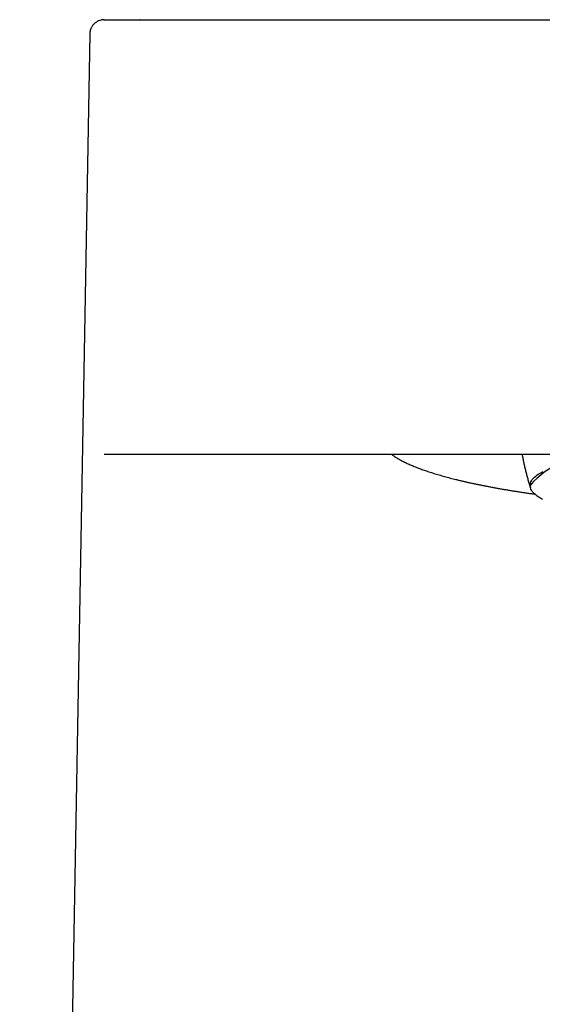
# Model space of a CAD drawing. Header units: millimetres. Extents: x 8 to 655, y 12 to 445.
# Tile 4 of 10: x 260 to 278, y 411 to 445. Entities that reach past the tile are written whole.
import ezdxf

# ---------------------------------------------------------------- set-up
doc = ezdxf.new("R2010")
doc.units = ezdxf.units.MM

msp = doc.modelspace()

# ---------------------------------------------------------------- linework, layer by layer
at = {"color": 7, "linetype": 'Continuous', "lineweight": 30}
for p, q in [((262.854, 444.762), (262.829, 444.76)), ((262.855, 444.761), (262.864, 444.761)), ((262.869, 444.762), (264.115, 444.762)), ((264.115, 444.762), (264.093, 444.762)), ((273.166, 444.762), (299.982, 444.762)), ((262.369, 444.271), (259.949, 308.762)), ((262.872, 429.762), (263.72, 429.762)), ((272.771, 429.762), (300.377, 429.762)), ((277.574, 428.678), (277.574, 428.676))]:
    msp.add_line(p, q, dxfattribs=at)
at = {"color": 7, "linetype": 'Continuous', "lineweight": 30, "flags": 128}
msp.add_lwpolyline([(278.015, 428.193), (277.945, 428.232), (277.881, 428.272), (277.823, 428.311), (277.771, 428.351), (277.725, 428.391), (277.685, 428.432), (277.651, 428.472), (277.624, 428.513), (277.602, 428.554), (277.587, 428.594), (277.577, 428.635), (277.574, 428.676), (277.577, 428.717), (277.587, 428.758), (277.602, 428.799), (277.624, 428.84), (277.651, 428.88), (277.685, 428.921), (277.725, 428.961), (277.771, 429.001), (277.823, 429.041), (277.881, 429.081), (277.945, 429.12), (278.015, 429.159)], dxfattribs=at)
at = {"color": 7, "linetype": 'Continuous', "lineweight": 30}
msp.add_arc((279.974, 426.571), 3.194, 87.8694, 138.7156, dxfattribs=at)
for points, knots in [([(262.869, 444.762), (262.849, 444.761), (262.808, 444.76), (262.747, 444.748), (262.691, 444.731), (262.641, 444.708), (262.597, 444.683), (262.556, 444.653), (262.518, 444.619), (262.483, 444.582), (262.453, 444.541), (262.427, 444.498), (262.404, 444.449), (262.385, 444.393), (262.372, 444.332), (262.37, 444.291), (262.369, 444.271)], [0, 0, 0, 0, 0.076962, 0.157179, 0.240204, 0.303997, 0.368771, 0.434215, 0.5, 0.565785, 0.631229, 0.696003, 0.759796, 0.842821, 0.923038, 1, 1, 1, 1]), ([(262.858, 444.762), (262.855, 444.762), (262.852, 444.762), (262.853, 444.762), (262.854, 444.762)], [0, 0, 0, 0, 0.839372, 1, 1, 1, 1]), ([(264.115, 444.762), (264.115, 444.762), (264.116, 444.762), (264.118, 444.762), (264.12, 444.762), (264.122, 444.762), (264.124, 444.762), (264.127, 444.762), (264.128, 444.762), (264.129, 444.762), (264.13, 444.762), (264.13, 444.762), (264.131, 444.762), (264.133, 444.762), (264.136, 444.762), (264.142, 444.762), (264.149, 444.762), (264.158, 444.762), (264.168, 444.762), (264.18, 444.762), (264.193, 444.762), (264.21, 444.762), (264.231, 444.762), (264.255, 444.762), (264.282, 444.762), (264.313, 444.762), (264.343, 444.762), (264.373, 444.762), (264.399, 444.762), (264.428, 444.762), (264.457, 444.762), (264.489, 444.762), (264.536, 444.762), (264.602, 444.762), (264.691, 444.762), (264.788, 444.762), (264.893, 444.762), (265.005, 444.762), (265.125, 444.762), (265.248, 444.762), (265.371, 444.762), (265.495, 444.762), (265.625, 444.762), (265.76, 444.762), (265.901, 444.762), (266.049, 444.762), (266.202, 444.762), (266.368, 444.762), (266.549, 444.762), (266.744, 444.762), (266.944, 444.762), (267.15, 444.762), (267.361, 444.762), (267.577, 444.762), (267.798, 444.762), (268.021, 444.762), (268.249, 444.762), (268.482, 444.762), (268.681, 444.762), (268.846, 444.762), (268.974, 444.762), (269.103, 444.762), (269.234, 444.762), (269.366, 444.762), (269.528, 444.762), (269.721, 444.762), (269.946, 444.762), (270.173, 444.762), (270.398, 444.762), (270.597, 444.762), (270.769, 444.762), (270.92, 444.762), (271.074, 444.762), (271.227, 444.762), (271.377, 444.762), (271.529, 444.762), (271.688, 444.762), (271.859, 444.762), (271.988, 444.762), (272.073, 444.762), (272.113, 444.762), (272.154, 444.762), (272.194, 444.762), (272.232, 444.762), (272.28, 444.762), (272.34, 444.762), (272.433, 444.762), (272.549, 444.762), (272.69, 444.762), (272.84, 444.762), (273, 444.762), (273.11, 444.762), (273.166, 444.762)], [0, 0, 0, 0, 0.010325, 0.020144, 0.029458, 0.038266, 0.046569, 0.051432, 0.056104, 0.057532, 0.058942, 0.060333, 0.061704, 0.063273, 0.071469, 0.079493, 0.090076, 0.100346, 0.110305, 0.119952, 0.130015, 0.140692, 0.153236, 0.165492, 0.177463, 0.189275, 0.201664, 0.209754, 0.217829, 0.225891, 0.23394, 0.241978, 0.250007, 0.268519, 0.286845, 0.305005, 0.32302, 0.340911, 0.3587, 0.376408, 0.391855, 0.407272, 0.422675, 0.438079, 0.453499, 0.46895, 0.484447, 0.500006, 0.517972, 0.535828, 0.553596, 0.5713, 0.588964, 0.60661, 0.624263, 0.641592, 0.658972, 0.676426, 0.693974, 0.703212, 0.712485, 0.721795, 0.731147, 0.740542, 0.749984, 0.765565, 0.781209, 0.796931, 0.812726, 0.827709, 0.837767, 0.848025, 0.858484, 0.869147, 0.879293, 0.888886, 0.900016, 0.911554, 0.923502, 0.926186, 0.92889, 0.931613, 0.934357, 0.93712, 0.939231, 0.944118, 0.949251, 0.958106, 0.967609, 0.977758, 0.988555, 1, 1, 1, 1]), ([(263.72, 429.762), (263.721, 429.762), (263.722, 429.762), (263.725, 429.762), (263.728, 429.762), (263.731, 429.762), (263.733, 429.762), (263.734, 429.762), (263.735, 429.762), (263.736, 429.762), (263.737, 429.762), (263.738, 429.762), (263.739, 429.762), (263.741, 429.762), (263.745, 429.762), (263.751, 429.762), (263.758, 429.762), (263.768, 429.762), (263.778, 429.762), (263.79, 429.762), (263.804, 429.762), (263.824, 429.762), (263.85, 429.762), (263.885, 429.762), (263.924, 429.762), (263.967, 429.762), (264.015, 429.762), (264.067, 429.762), (264.113, 429.762), (264.149, 429.762), (264.174, 429.762), (264.2, 429.762), (264.226, 429.762), (264.253, 429.762), (264.281, 429.762), (264.327, 429.762), (264.392, 429.762), (264.487, 429.762), (264.595, 429.762), (264.718, 429.762), (264.844, 429.762), (264.971, 429.762), (265.097, 429.762), (265.228, 429.762), (265.365, 429.762), (265.507, 429.762), (265.654, 429.762), (265.807, 429.762), (265.966, 429.762), (266.13, 429.762), (266.299, 429.762), (266.472, 429.762), (266.651, 429.762), (266.835, 429.762), (267.024, 429.762), (267.217, 429.762), (267.415, 429.762), (267.616, 429.762), (267.819, 429.762), (268.025, 429.762), (268.234, 429.762), (268.446, 429.762), (268.661, 429.762), (268.879, 429.762), (269.052, 429.762), (269.18, 429.762), (269.262, 429.762), (269.345, 429.762), (269.429, 429.762), (269.514, 429.762), (269.601, 429.762), (269.713, 429.762), (269.851, 429.762), (270.018, 429.762), (270.174, 429.762), (270.32, 429.762), (270.455, 429.762), (270.591, 429.762), (270.73, 429.762), (270.866, 429.762), (270.997, 429.762), (271.123, 429.762), (271.249, 429.762), (271.379, 429.762), (271.512, 429.762), (271.647, 429.762), (271.78, 429.762), (271.907, 429.762), (272.032, 429.762), (272.164, 429.762), (272.306, 429.762), (272.455, 429.762), (272.611, 429.762), (272.717, 429.762), (272.771, 429.762)], [0, 0, 0, 0, 0.012512, 0.024393, 0.035642, 0.046262, 0.048513, 0.050735, 0.052925, 0.055085, 0.057215, 0.059314, 0.061383, 0.063602, 0.071788, 0.079814, 0.090417, 0.100729, 0.110751, 0.120483, 0.130802, 0.141935, 0.158632, 0.17492, 0.190807, 0.206303, 0.221416, 0.236156, 0.250536, 0.256184, 0.261824, 0.267455, 0.273078, 0.278694, 0.284303, 0.289907, 0.305291, 0.320649, 0.338917, 0.357189, 0.375489, 0.391337, 0.40709, 0.422763, 0.438371, 0.45393, 0.469455, 0.484963, 0.500468, 0.516029, 0.53157, 0.547109, 0.562661, 0.578243, 0.593871, 0.609559, 0.625324, 0.64095, 0.656529, 0.672075, 0.687604, 0.70313, 0.718668, 0.734234, 0.749842, 0.755528, 0.761269, 0.767066, 0.772921, 0.778833, 0.784804, 0.790834, 0.802047, 0.813466, 0.825095, 0.834139, 0.843311, 0.852611, 0.862042, 0.871604, 0.880222, 0.888581, 0.897142, 0.905908, 0.914878, 0.924052, 0.933432, 0.941798, 0.949705, 0.958842, 0.96844, 0.978498, 0.989019, 1, 1, 1, 1]), ([(272.774, 429.762), (272.789, 429.751), (272.82, 429.729), (272.869, 429.696), (272.919, 429.663), (272.972, 429.63), (273.027, 429.598), (273.084, 429.566), (273.143, 429.534), (273.204, 429.503), (273.267, 429.472), (273.331, 429.442), (273.398, 429.411), (273.467, 429.381), (273.537, 429.352), (273.609, 429.322), (273.683, 429.293), (273.759, 429.264), (273.837, 429.235), (273.917, 429.207), (273.999, 429.179), (274.082, 429.151), (274.168, 429.123), (274.255, 429.096), (274.344, 429.068), (274.434, 429.042), (274.527, 429.015), (274.621, 428.988), (274.718, 428.962), (274.815, 428.936), (274.915, 428.91), (275.016, 428.885), (275.12, 428.86), (275.224, 428.835), (275.331, 428.81), (275.439, 428.785), (275.549, 428.761), (275.661, 428.737), (275.774, 428.714), (275.889, 428.69), (276.005, 428.667), (276.123, 428.644), (276.243, 428.621), (276.364, 428.599), (276.486, 428.577), (276.611, 428.555), (276.736, 428.534), (276.864, 428.512), (276.992, 428.491), (277.123, 428.471), (277.254, 428.45), (277.387, 428.43), (277.522, 428.41), (277.639, 428.393), (277.711, 428.383), (277.739, 428.38)], [0, 0, 0, 0, 0.019058, 0.038608, 0.058149, 0.077669, 0.09716, 0.116618, 0.136039, 0.155424, 0.17477, 0.19408, 0.213355, 0.232595, 0.251803, 0.270981, 0.29013, 0.309252, 0.328349, 0.347423, 0.366475, 0.385506, 0.404519, 0.423513, 0.442492, 0.461454, 0.480403, 0.499338, 0.518261, 0.537172, 0.556072, 0.574962, 0.593842, 0.612713, 0.631576, 0.650432, 0.669279, 0.68812, 0.706955, 0.725783, 0.744605, 0.763422, 0.782234, 0.801041, 0.819844, 0.838642, 0.857436, 0.876226, 0.895013, 0.913796, 0.932576, 0.951353, 0.970127, 0.988898, 1, 1, 1, 1]), ([(277.299, 429.762), (277.302, 429.745), (277.313, 429.681), (277.335, 429.57), (277.364, 429.43), (277.396, 429.29), (277.43, 429.151), (277.465, 429.012), (277.503, 428.874), (277.543, 428.736), (277.572, 428.642), (277.587, 428.594), (277.588, 428.592)], [0, 0, 0, 0, 0.04309, 0.161886, 0.280683, 0.39948, 0.518279, 0.637078, 0.755879, 0.87468, 0.993483, 1, 1, 1, 1])]:
    msp.add_open_spline(points, degree=3, knots=knots, dxfattribs=at)

doc.saveas('drawing.dxf')
